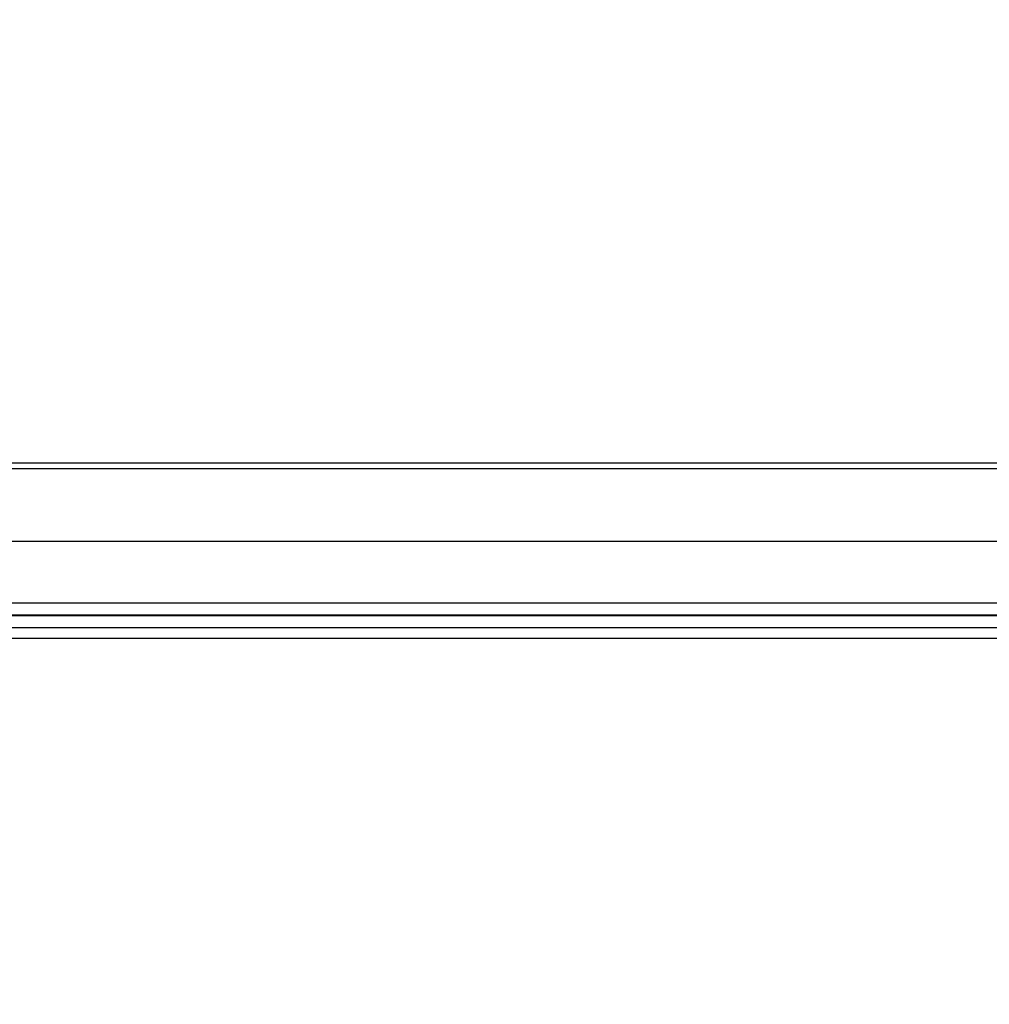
# Model space of a CAD drawing. Header units: inches. Extents: x 0 to 34, y 0 to 22.
# Tile 42 of 139: x 8.064 to 8.463, y 17.578 to 17.983. Entities that reach past the tile are written whole.
import ezdxf

# ---------------------------------------------------------------- set-up
doc = ezdxf.new("R2010")
doc.units = ezdxf.units.IN
doc.header["$LTSCALE"] = 1.87
doc.header["$MEASUREMENT"] = 0
doc.layers.get('0').update_dxf_attribs({"linetype": 'CONTINUOUS'})
doc.layers.add('02___PRT_ALL_AXES', color=7, linetype='CONTINUOUS')
doc.layers.add('DIMENSIONS', color=7, linetype='CONTINUOUS')
doc.styles.get("Standard").update_dxf_attribs({"font": 'txt', "width": 0.8})
doc.dimstyles.new('DIMSTYLE_1', dxfattribs={"dimtxt": 0.125, "dimasz": 0.18, "dimexe": 0.125, "dimexo": 0.0625, "dimgap": 0.03125, "dimtad": 0, "dimtih": 1, "dimtoh": 1, "dimdsep": 46, "dimtxsty": 'STANDARD', "dimblk": '_FILLED', "dimblk1": '_FILLED', "dimblk2": '_FILLED', "dimcen": 0.09, "dimazin": 2, "dimtp": 0.001, "dimtm": 0.001, "dimtfac": 1, "dimtofl": 0, "dimtmove": 0, "dimatfit": 3, "dimldrblk": '_FILLED', "dimfxl": 1, "dimtolj": 1, "dimarcsym": 0})

# ---------------------------------------------------------------- blocks, each defined once
blk = doc.blocks.new('*D29')
at = {"layer": 'DIMENSIONS', "color": 2, "linetype": 'CONTINUOUS'}
blk.add_line((10.02389, 16.33599), (10.02389, 18.48817), dxfattribs=at)
at = {"layer": 'DIMENSIONS', "color": 2, "linetype": 'CONTINUOUS', "insert": (9.96139, 18.55067), "char_height": 0.125, "width": 1.425, "attachment_point": 1, "rotation": 90, "line_spacing_factor": 0.9}
blk.add_mtext('100.28{\\ftxt.shx;\\W1.000000;\\H0.125000; }[3.948]', dxfattribs=at)
blk = doc.blocks.new('_FILLED')
at = {"color": 0, "linetype": 'BYBLOCK'}
blk.add_solid([(0, 0), (-1, 0.1736), (-1, -0.1736)], dxfattribs=at)
blk = doc.blocks.new('*D30')
at = {"layer": 'DIMENSIONS', "color": 2, "linetype": 'CONTINUOUS'}
blk.add_line((11.88389, 16.33599), (11.88389, 18.48817), dxfattribs=at)
at = {"layer": 'DIMENSIONS', "color": 2, "linetype": 'CONTINUOUS', "insert": (11.82139, 18.55067), "char_height": 0.125, "width": 1.425, "attachment_point": 1, "rotation": 90, "line_spacing_factor": 0.9}
blk.add_mtext('147.53{\\ftxt.shx;\\W1.000000;\\H0.125000; }[5.808]', dxfattribs=at)
blk = doc.blocks.new('*D31')
at = {"layer": 'DIMENSIONS', "color": 2, "linetype": 'CONTINUOUS'}
blk.add_line((15.60389, 16.33599), (15.60389, 18.48817), dxfattribs=at)
at = {"layer": 'DIMENSIONS', "color": 2, "linetype": 'CONTINUOUS', "insert": (15.54139, 18.55067), "char_height": 0.125, "width": 1.425, "attachment_point": 1, "rotation": 90, "line_spacing_factor": 0.9}
blk.add_mtext('242.02{\\ftxt.shx;\\W1.000000;\\H0.125000; }[9.528]', dxfattribs=at)

msp = doc.modelspace()

# ---------------------------------------------------------------- linework, layer by layer
at = {"color": 7, "linetype": 'CONTINUOUS'}
for p, q in [((16.71586, 17.80067), (7.29243, 17.80067)), ((8.90384, 17.79835), (7.31163, 17.79835)), ((8.90384, 17.76835), (7.31163, 17.76835)), ((7.31344, 17.74317), (8.81522, 17.74317)), ((7.31344, 17.73825), (8.81522, 17.73825)), ((7.31344, 17.7379), (8.81522, 17.7379)), ((7.31344, 17.73298), (8.81522, 17.73298))]:
    msp.add_line(p, q, dxfattribs=at)
at = {"layer": '02___PRT_ALL_AXES', "color": 7, "linetype": 'CONTINUOUS'}
msp.add_line((8.81677, 17.72847), (7.32138, 17.72847), dxfattribs=at)

# ---------------------------------------------------------------- dimensions: what is measured, and where the dimension line sits
at = {"layer": 'DIMENSIONS', "color": 2, "linetype": 'CONTINUOUS'}
for feature_location, picture, middle in [((10.02389, 16.33599), '*D29', (10.02389, 19.26317)), ((11.88389, 16.33599), '*D30', (11.88389, 19.26317)), ((15.60389, 16.33599), '*D31', (15.60389, 19.26317))]:
    dim = msp.add_ordinate_dim(feature_location=feature_location, offset=(0, 2.15218), dtype=1, origin=(6.07573, 16.27349), dimstyle='DIMSTYLE_1', dxfattribs=at)
    dim.commit()
    dim.dimension.update_dxf_attribs({"geometry": picture, "text_midpoint": middle})

doc.saveas('drawing.dxf')
